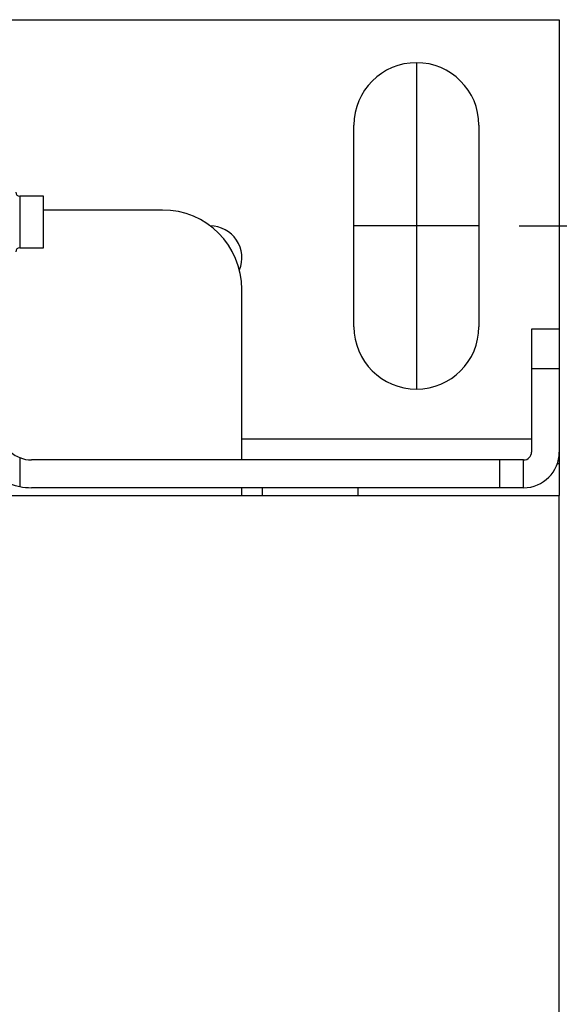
# Model space of a CAD drawing. Header units: inches. Extents: x 0 to 22, y 0 to 17.
# Tile 27 of 33: x 5.4 to 6.7, y 13.2 to 15.6. Entities that reach past the tile are written whole.
import ezdxf

# ---------------------------------------------------------------- set-up
doc = ezdxf.new("R2010")
doc.units = ezdxf.units.IN
doc.header["$LTSCALE"] = 2
doc.header["$MEASUREMENT"] = 0
doc.linetypes.add('SLD-Center', pattern=[0.75, 0.6, -0.05, 0.05, -0.05])
doc.linetypes.add('SLD-Solid', pattern=[0])
doc.layers.add('CENTER', color=40, linetype='SLD-Center')
doc.layers.add('DIMENSIONS', color=140, linetype='SLD-Solid', lineweight=25)
doc.styles.add('SLDTEXTSTYLE0', font='GOTHIC.TTF', dxfattribs={"width": 0.913})
doc.dimstyles.new('SLDDIMSTYLE0', dxfattribs={"dimtxt": 0.25, "dimasz": 0.3, "dimexe": 0, "dimexo": 0.0625, "dimgap": 0.0625, "dimtad": 0, "dimtih": 1, "dimtoh": 1, "dimrnd": 1e-09, "dimzin": 12, "dimdsep": 46, "dimtxsty": 'SLDTEXTSTYLE0', "dimsah": 1, "dimcen": 0.09, "dimadec": 0, "dimazin": 3, "dimtfac": 1, "dimtofl": 0, "dimtmove": 0, "dimatfit": 3, "dimfxl": 0, "dimfrac": 2, "dimtolj": 1, "dimtzin": 12, "dimarcsym": 0})
doc.dimstyles.new('SLDDIMSTYLE1', dxfattribs={"dimtxt": 0.25, "dimasz": 0.3, "dimexe": 0, "dimexo": 0.0625, "dimgap": 0.0625, "dimtad": 0, "dimtih": 1, "dimtoh": 1, "dimrnd": 1e-09, "dimzin": 4, "dimdsep": 46, "dimtxsty": 'SLDTEXTSTYLE0', "dimsah": 1, "dimcen": 0.09, "dimadec": 0, "dimazin": 1, "dimtfac": 1, "dimtofl": 0, "dimtmove": 0, "dimatfit": 3, "dimfxl": 0, "dimfrac": 2, "dimtolj": 1, "dimtzin": 12, "dimarcsym": 0})

# ---------------------------------------------------------------- blocks, each defined once
blk = doc.blocks.new('_D_3')
at = {"layer": 'DIMENSIONS'}
for p, q in [((6.6208, 15.0939), (8.0022, 15.0939)), ((7.7522, 15.0939), (7.7522, 13.693)), ((7.4289, 13.2416), (7.3527, 13.2416)), ((7.3527, 13.2416), (7.3527, 12.8447)), ((8.0754, 13.2416), (8.1516, 13.2416)), ((8.1516, 13.2416), (8.1516, 12.8447)), ((7.3527, 12.8447), (7.4289, 12.8447)), ((8.1516, 12.8447), (8.0754, 12.8447)), ((7.7522, 11.3931), (7.7522, 12.7939)), ((6.6208, 11.3931), (8.0022, 11.3931))]:
    blk.add_line(p, q, dxfattribs=at)
for points in [[(7.7522, 15.0939), (7.6922, 14.7939), (7.8122, 14.7939)], [(7.7522, 11.3931), (7.8122, 11.6931), (7.6922, 11.6931)]]:
    blk.add_solid(points, dxfattribs=at)
at = {"layer": 'DIMENSIONS', "char_height": 0.25, "attachment_point": 1, "style": 'SLDTEXTSTYLE0'}
for s, insert in [('3.70', (7.4289, 13.6117)), ('94.0', (7.4289, 13.164))]:
    blk.add_mtext(s, dxfattribs=dict(at, insert=insert))
blk = doc.blocks.new('_D_5')
at = {"layer": 'DIMENSIONS'}
for p, q in [((6.8202, 15.6057), (9.6473, 15.6057)), ((9.3973, 15.6057), (9.3973, 13.693)), ((8.9817, 13.2416), (8.9055, 13.2416)), ((8.9055, 13.2416), (8.9055, 12.8447)), ((9.813, 13.2416), (9.8891, 13.2416)), ((9.8891, 13.2416), (9.8891, 12.8447)), ((8.9055, 12.8447), (8.9817, 12.8447)), ((9.8891, 12.8447), (9.813, 12.8447)), ((9.3973, 10.8813), (9.3973, 12.7939)), ((6.8202, 10.8813), (9.6473, 10.8813))]:
    blk.add_line(p, q, dxfattribs=at)
for points in [[(9.3973, 15.6057), (9.3373, 15.3057), (9.4573, 15.3057)], [(9.3973, 10.8813), (9.4573, 11.1813), (9.3373, 11.1813)]]:
    blk.add_solid(points, dxfattribs=at)
at = {"layer": 'DIMENSIONS', "char_height": 0.25, "attachment_point": 1, "style": 'SLDTEXTSTYLE0'}
for s, insert in [('4.72', (9.0741, 13.6117)), ('120.0', (8.9817, 13.164))]:
    blk.add_mtext(s, dxfattribs=dict(at, insert=insert))

msp = doc.modelspace()

# ---------------------------------------------------------------- linework, layer by layer
for p, q in [((5.3619, 15.6057), (6.7202, 15.6057)), ((6.7202, 15.6057), (6.7202, 14.838)), ((6.2108, 14.8439), (6.2108, 15.3439)), ((6.5208, 15.3439), (6.5208, 14.8439)), ((5.4407, 15.1677), (5.3816, 15.1677)), ((5.3816, 15.1677), (5.3816, 15.0397)), ((5.4407, 15.0397), (5.4407, 15.1677)), ((5.7359, 15.1332), (5.4407, 15.1332)), ((5.3816, 15.0397), (5.4407, 15.0397)), ((5.9328, 14.5131), (5.9328, 14.9364)), ((6.7202, 14.838), (6.6513, 14.838)), ((6.6513, 14.838), (6.6513, 14.7395)), ((6.7202, 14.838), (6.7202, 14.7395)), ((6.7202, 14.7395), (6.6513, 14.7395)), ((6.6513, 14.7395), (6.6513, 14.5328)), ((6.7202, 14.7395), (6.7202, 14.5328)), ((5.9328, 14.5658), (6.6513, 14.5658)), ((5.3816, 14.5189), (5.3816, 14.4472)), ((6.7202, 14.5328), (6.7202, 14.5033)), ((6.5725, 14.5131), (5.411, 14.5131)), ((6.5725, 14.4442), (6.5725, 14.5131)), ((6.6316, 14.5131), (6.5725, 14.5131)), ((6.6316, 14.4442), (6.6316, 14.5131)), ((6.7202, 14.5033), (6.7151, 14.5033)), ((6.7202, 14.5033), (6.7202, 14.4246)), ((6.5725, 14.4442), (5.411, 14.4442)), ((5.9328, 14.4246), (5.9328, 14.4442)), ((5.984, 14.4246), (5.984, 14.4442)), ((6.2202, 14.4442), (6.2202, 14.4246)), ((6.6316, 14.4442), (6.5725, 14.4442)), ((5.1946, 14.4246), (6.7202, 14.4246)), ((6.7202, 12.0624), (6.7202, 14.4246))]:
    msp.add_line(p, q)
for centre, radius, start, end in [((6.3658, 15.3439), 0.155, 0, 180), ((5.3816, 15.1775), 0.00984, 180, 270), ((5.7359, 14.9364), 0.1969, 0, 90), ((5.854, 15.0151), 0.0787, 337.3801, 90), ((5.3816, 15.0299), 0.00984, 90, 180), ((6.3658, 14.8439), 0.155, 180, 0), ((5.411, 14.5919), 0.0787, 224, 248.0552), ((5.411, 14.5919), 0.0787, 248.0552, 270), ((6.6316, 14.5328), 0.0197, 270, 0), ((6.6316, 14.5328), 0.0886, 270, 0), ((5.411, 14.5919), 0.1476, 224, 258.5032), ((5.411, 14.5919), 0.1476, 258.5032, 270)]:
    msp.add_arc(centre, radius, start, end)
at = {"layer": 'CENTER'}
for p, q in [((6.3658, 15.4989), (6.3658, 14.6889)), ((6.5208, 15.0939), (6.2108, 15.0939))]:
    msp.add_line(p, q, dxfattribs=at)

# ---------------------------------------------------------------- dimensions: what is measured, and where the dimension line sits
at = {"layer": 'DIMENSIONS'}
for base, p1, p2, dimstyle, picture, middle in [((9.3973, 10.8813), (6.7202, 15.6057), (6.7202, 10.8813), 'SLDDIMSTYLE0', '_D_5', (9.3973, 13.2435)), ((7.7522, 15.0939), (6.5208, 11.3931), (6.5208, 15.0939), 'SLDDIMSTYLE1', '_D_3', (7.7522, 13.2435))]:
    dim = msp.add_linear_dim(base=base, p1=p1, p2=p2, angle=90, dimstyle=dimstyle, dxfattribs=at)
    dim.commit()
    dim.dimension.update_dxf_attribs({"geometry": picture, "text_midpoint": middle, "dimtype": 160})

doc.saveas('drawing.dxf')
